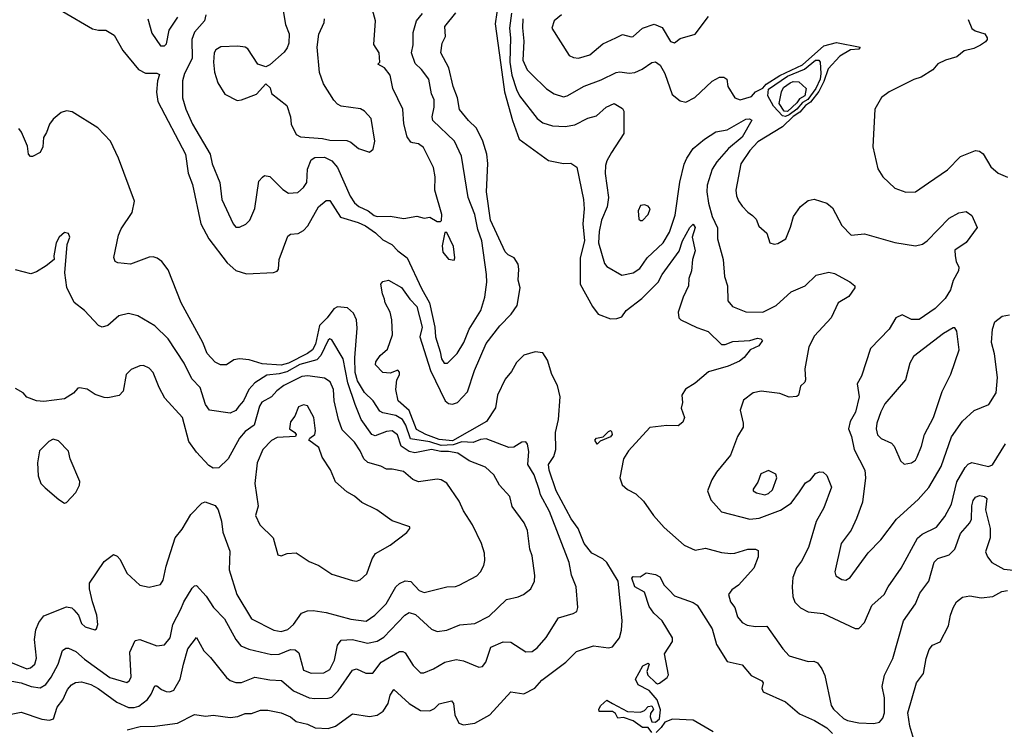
# Model space of a CAD drawing. Extents: x 2143765 to 2212931, y 878955 to 1017455.
# Tile 128 of 256: x 2190527 to 2195757, y 926918 to 930691. Entities that reach past the tile are written whole.
import ezdxf

# ---------------------------------------------------------------- set-up
doc = ezdxf.new("R2010")
doc.units = 0

msp = doc.modelspace()

# ---------------------------------------------------------------- linework, layer by layer
at = {"layer": '0CON20XD'}
for points in [[(2191908.8, 930845), (2191938.8, 930665), (2191958.8, 930615), (2191956, 930565), (2191948.3, 930541.7), (2191932, 930518), (2191855, 930450), (2191835, 930440), (2191792, 930455), (2191738.8, 930535), (2191725, 930543.8), (2191685, 930549.4), (2191595, 930546.9), (2191569.1, 930530.9), (2191559.1, 930515), (2191555.4, 930465), (2191560.9, 930410.9), (2191580, 930355), (2191616.2, 930295), (2191681.7, 930261.7), (2191705, 930264.2), (2191785, 930294), (2191835, 930350), (2191857.7, 930327.7), (2191865, 930297.5), (2191946, 930235), (2191964.4, 930175), (2191968.9, 930135), (2191995, 930079.4), (2192017.7, 930067.7), (2192135, 930058.8), (2192175, 930050.3), (2192265, 930047.5), (2192285, 930039.2), (2192326.6, 930006.6), (2192385, 929986.2), (2192405, 930002.5), (2192414, 930045), (2192394.3, 930165), (2192357.5, 930205), (2192337, 930217), (2192235, 930231.4), (2192215, 930240.8), (2192195, 930262.5), (2192140.1, 930350.1), (2192119.7, 930409.7), (2192106.9, 930545), (2192115.9, 930614.1), (2192144, 930675), (2192146, 930695)], [(2193079.2, 930850.8), (2193052, 930668), (2193088.6, 930411.4), (2193102.6, 930307.4), (2193144.2, 930155), (2193180.6, 930055), (2193335, 929942.5), (2193415, 929926.7), (2193455, 929928.1), (2193486.5, 929906.5), (2193521.1, 929735), (2193525.3, 929685), (2193518.4, 929605), (2193526.4, 929515), (2193504.1, 929425), (2193503.8, 929285), (2193568.8, 929165), (2193599.6, 929125), (2193665, 929099.8), (2193698.4, 929101.6), (2193725, 929111.1), (2193749.1, 929145), (2193831.9, 929208.1), (2193918.7, 929295), (2193940.4, 929335), (2194030.5, 929459.5), (2194048.5, 929515), (2194087.1, 929585), (2194105, 929604), (2194114.4, 929585), (2194099.6, 929535), (2194115, 929462.5), (2194100, 929415), (2194095.3, 929355), (2194080.9, 929315), (2194078.9, 929275), (2194050.8, 929215), (2194025.5, 929135), (2194028.6, 929105), (2194038.8, 929095), (2194124.2, 929054.2), (2194183.7, 929033.7), (2194255, 928964.4), (2194275, 928964.5), (2194315, 928979.1), (2194405, 928985.4), (2194447, 928997), (2194463.8, 928993.8), (2194471.9, 928985), (2194454, 928956), (2194408, 928935), (2194376.2, 928895), (2194350, 928875), (2194291.1, 928848.9), (2194185, 928817.5), (2194115, 928758.8), (2194064.5, 928725.5), (2194044, 928695), (2194047.5, 928655), (2194040.8, 928625), (2194057.5, 928575), (2194049.3, 928550.7), (2194025, 928530.8), (2193965, 928532.9), (2193875, 928522), (2193761.4, 928398.6), (2193734.5, 928355), (2193714.3, 928255), (2193727.9, 928217.9), (2193755, 928193.3), (2193799.4, 928169.4), (2193841.1, 928131.1), (2193893.1, 928055), (2193950.2, 927990.2), (2194057, 927897), (2194115, 927870.6), (2194170.6, 927880.6), (2194255, 927857.9), (2194305, 927852.7), (2194326.1, 927853.9), (2194395, 927875.7), (2194435, 927876.2), (2194449.2, 927869.2), (2194449.4, 927835), (2194427.1, 927775), (2194345.7, 927685), (2194310.1, 927659.9), (2194292, 927635), (2194302.9, 927595), (2194325.8, 927565), (2194340, 927515), (2194365, 927486.2), (2194391.2, 927471.2), (2194435, 927464), (2194495.6, 927465.6), (2194580, 927345), (2194615, 927309.2), (2194715, 927278.6), (2194745, 927279.2), (2194765, 927270.8), (2194788.6, 927238.6), (2194803.9, 927203.9), (2194838.1, 927045), (2194850.6, 927025), (2194903.5, 926975), (2194925, 926963.8), (2194985, 926952.5), (2195065, 926949.2), (2195094.2, 926955.8), (2195112.4, 926977.6), (2195120.5, 927005), (2195121.5, 927085), (2195109.1, 927145), (2195120.5, 927205), (2195165.4, 927294.6), (2195222.3, 927495), (2195286.2, 927585), (2195308.9, 927641.1), (2195356.7, 927705), (2195385, 927806.9), (2195405, 927826.4), (2195464.4, 927845), (2195494.2, 927875.8), (2195525, 927958.1), (2195574.5, 928015), (2195583.8, 928035), (2195585.3, 928105.3), (2195592, 928135), (2195605, 928151.2), (2195625, 928160), (2195652.9, 928155), (2195664.6, 928145), (2195658.3, 928085), (2195682.7, 927985), (2195682.4, 927935), (2195657.9, 927862.1), (2195668.7, 927835), (2195691.8, 927805), (2195755, 927770), (2195875, 927756.2)], [(2191516.1, 930716.1), (2191509.2, 930685), (2191455.4, 930625), (2191440.4, 930585), (2191443.6, 930485), (2191402.5, 930405), (2191390.8, 930365), (2191391.8, 930275), (2191408.5, 930215), (2191445, 930135.8), (2191538.9, 929975), (2191549.6, 929925), (2191590, 929825), (2191600, 929735), (2191660, 929605), (2191675, 929587.5), (2191695, 929587.1), (2191727.2, 929602.8), (2191750, 929625), (2191775, 929687.5), (2191797.7, 929832.3), (2191816.1, 929853.9), (2191827, 929863), (2191855, 929856.2), (2191925, 929788.6), (2191955, 929768.6), (2192005, 929771.9), (2192035, 929798.1), (2192052.7, 929825), (2192056, 929896), (2192074.7, 929945), (2192095, 929958.7), (2192145, 929960), (2192185, 929940.9), (2192215.3, 929905), (2192281.9, 929751.9), (2192305, 929716.4), (2192327.4, 929697.4), (2192377.8, 929675), (2192409.5, 929649.5), (2192425, 929644.6), (2192494.5, 929645.5), (2192566.6, 929633.4), (2192636.8, 929646.8), (2192675, 929636.2), (2192705, 929640), (2192745, 929617.5), (2192761.7, 929618.3), (2192767.5, 929622.5), (2192768.8, 929655), (2192732.2, 929785), (2192734.4, 929855), (2192724.4, 929904.4), (2192671.1, 930011.1), (2192645, 930030.8), (2192615, 930036.2), (2192605, 930040), (2192585, 930067.5), (2192567.6, 930137.6), (2192562.7, 930215), (2192508.9, 930325), (2192495.5, 930395), (2192465, 930434), (2192430, 930455), (2192440, 930465), (2192436.7, 930515), (2192408.3, 930558.3), (2192416.7, 930685), (2192391.4, 930775)], [(2190755, 930733.8), (2190912.7, 930642.7), (2190945, 930635.5), (2190985, 930635.6), (2191027.6, 930607.6), (2191075, 930526), (2191157.5, 930425), (2191195, 930406.4), (2191255, 930406.4), (2191268.5, 930398.5), (2191258.2, 930365), (2191254.1, 930305), (2191261.3, 930255), (2191407.7, 929975), (2191422.3, 929875), (2191444.2, 929815), (2191488.8, 929605), (2191530.6, 929525), (2191628.6, 929398.6), (2191675, 929357.9), (2191730.9, 929339.1), (2191874.2, 929345.8), (2191895, 929354), (2191902, 929365), (2191905.6, 929415), (2191950.3, 929539.7), (2191965, 929549.7), (2192006.4, 929553.6), (2192035, 929570), (2192057.5, 929595), (2192113.6, 929696.4), (2192155, 929728.5), (2192175, 929728.5), (2192230.3, 929640.3), (2192325, 929613.1), (2192363.3, 929595), (2192417.4, 929557.5), (2192455, 929519.6), (2192502.9, 929495), (2192535, 929461.2), (2192584.7, 929424.7), (2192661.1, 929261.1), (2192703.3, 929185), (2192732, 929055), (2192734.7, 929005), (2192761.1, 928925), (2192767.1, 928887.1), (2192781.2, 928865), (2192800, 928865), (2192851.5, 928915), (2192885.5, 928975), (2192914.3, 929045.7), (2192976.2, 929145), (2192998.5, 929215), (2193008.2, 929295), (2193006.8, 929335), (2192981.4, 929515), (2192961.2, 929575), (2192944.7, 929655), (2192908.6, 929745), (2192873.5, 929965), (2192836.9, 930045), (2192721.8, 930155), (2192718.2, 930175), (2192729.1, 930225), (2192727.8, 930265), (2192715, 930296.2), (2192700, 930375), (2192660.9, 930425), (2192628, 930458), (2192608.3, 930515), (2192616.6, 930556.6), (2192617, 930623), (2192635.5, 930684.5), (2192666.1, 930723.9)], [(2191097.5, 926915), (2191167, 926933), (2191245, 926935.3), (2191365, 926951.3), (2191455, 926995.8), (2191515, 926988), (2191555, 926992.9), (2191645, 926980.4), (2191685, 926985.4), (2191725, 927001.8), (2191757.4, 927002.6), (2191805, 927019.1), (2191845, 927019.1), (2191915, 927005.4), (2191965, 926983.8), (2191995, 926960), (2192056.2, 926945), (2192096.2, 926926.2), (2192165, 926922.1), (2192205, 926933.8), (2192295, 927000), (2192385, 926985.3), (2192425, 926992.9), (2192458, 927015), (2192484.3, 927055.7), (2192495, 927098.8), (2192515, 927130), (2192595.5, 927055), (2192655, 927017.4), (2192705, 927016.9), (2192730.8, 927029.2), (2192755, 927053.6), (2192819.7, 927069.7), (2192831.9, 927055), (2192838.8, 926995), (2192859.9, 926949.9), (2192885, 926941.6), (2192945, 926950), (2193023.6, 926995), (2193135, 927116.7), (2193205, 927105.7), (2193263.2, 927136.8), (2193301, 927179), (2193427.5, 927275), (2193485, 927331.9), (2193575, 927360.8), (2193655, 927351.5), (2193675, 927355.7), (2193712.9, 927405), (2193723.1, 927445), (2193726.8, 927496.8), (2193706.2, 927705), (2193645, 927804.5), (2193625, 927823.6), (2193566.7, 927855), (2193526, 927906), (2193493.6, 927985), (2193457, 928037), (2193376.2, 928185), (2193339.4, 928295), (2193335.3, 928325), (2193365, 928368.9), (2193374.4, 928405), (2193372.9, 928495), (2193388.9, 928565), (2193397.7, 928685), (2193383.3, 928745), (2193354, 928804), (2193330.9, 928880.9), (2193305, 928919.2), (2193265, 928924.4), (2193205, 928906.8), (2193165, 928868.2), (2193139.3, 928820.7), (2193105, 928778.9), (2193064.8, 928695), (2193053.5, 928626.5), (2193005.8, 928554.2), (2192825, 928452), (2192755, 928458.8), (2192684.7, 928484.7), (2192635, 928512.2), (2192595, 928613.2), (2192537.5, 928665), (2192525.6, 928725), (2192530.8, 928775), (2192545, 928802.5), (2192545, 928816.2), (2192535, 928826.9), (2192495, 928812), (2192455, 928814), (2192416.7, 928855), (2192419.3, 928870.7), (2192441.2, 928905), (2192481.2, 928938.8), (2192507.1, 929015), (2192503.8, 929095), (2192494.7, 929135), (2192468.8, 929185), (2192464.6, 929205.4), (2192453.7, 929233.7), (2192445.8, 929285), (2192455, 929298.8), (2192485, 929306.2), (2192555, 929266), (2192598.4, 929205), (2192635.8, 929165.8), (2192664.1, 929055), (2192652.4, 929005), (2192708.3, 928825), (2192787.1, 928665), (2192805, 928650), (2192825, 928645.6), (2192852.5, 928655), (2192905, 928712.9), (2192943.6, 928825), (2193005, 928968.5), (2193077.7, 929062.3), (2193137.7, 929125), (2193169.1, 929170.9), (2193185.3, 929265.3), (2193174.6, 929305), (2193178.9, 929365), (2193175, 929391.2), (2193153.6, 929423.6), (2193121.2, 929441.2), (2193106.5, 929456.5), (2193028.5, 929625), (2193006.8, 929775), (2193013.9, 929926.1), (2193008.1, 929975), (2192986.8, 930045), (2192953.5, 930113.5), (2192910, 930155), (2192862.8, 930212.8), (2192852.2, 930275), (2192830, 930335), (2192806.1, 930435), (2192763.3, 930515), (2192771.1, 930565), (2192788.6, 930601.4), (2192785.9, 930655), (2192843.2, 930726.8)], [(2193139.8, 930725), (2193128.3, 930645), (2193133.9, 930595), (2193130.6, 930465), (2193141.1, 930395), (2193165, 930319.5), (2193182.4, 930285), (2193276.5, 930165), (2193305, 930142.5), (2193356.4, 930126.4), (2193425, 930123.1), (2193475, 930131.2), (2193545, 930166.9), (2193590.3, 930179.7), (2193642, 930225), (2193685, 930245.7), (2193728.3, 930218.3), (2193736, 930205), (2193735.5, 930085), (2193670, 929985), (2193645, 929940.8), (2193638, 929915), (2193637.1, 929872.9), (2193655.3, 929745.3), (2193647.1, 929695), (2193617.7, 929625), (2193604.8, 929565), (2193601.4, 929505), (2193632.5, 929395), (2193645, 929377.8), (2193725, 929333.1), (2193785.8, 929345), (2193821.5, 929368.5), (2193859.6, 929425), (2193945, 929504.7), (2193978.2, 929561.8), (2194008.6, 929651.4), (2194032.9, 929827.1), (2194057, 929923), (2194070.3, 929955), (2194103.7, 930006.3), (2194165, 930056.2), (2194225.4, 930094.6), (2194285, 930104.8), (2194385, 930161.7), (2194403.3, 930163.3), (2194415.6, 930155.6), (2194365, 930066.9), (2194292.8, 930005), (2194229.8, 929935), (2194204.6, 929895.4), (2194179, 929811), (2194176.5, 929775), (2194185, 929716), (2194205.3, 929645), (2194234, 929584), (2194233.2, 929525), (2194263.3, 929415), (2194270, 929325), (2194286.9, 929275), (2194288.6, 929195), (2194313.8, 929165), (2194385, 929137.5), (2194475, 929136.4), (2194545, 929171.5), (2194625, 929244.4), (2194700, 929275), (2194757.9, 929332.1), (2194825, 929348), (2194855, 929342), (2194937.3, 929297.3), (2194963.8, 929275), (2194964, 929265), (2194931.4, 929218.6), (2194874.3, 929185), (2194837.8, 929105), (2194749.5, 929010.5), (2194718.6, 928951.4), (2194697.8, 928835), (2194700.8, 928775), (2194696.8, 928763.2), (2194675, 928742.5), (2194663.3, 928695), (2194655, 928686.7), (2194615, 928683.3), (2194565, 928702.5), (2194465, 928715.5), (2194423.8, 928706.2), (2194372.1, 928667.9), (2194354.4, 928615), (2194370.6, 928545), (2194370, 928525), (2194340, 928475), (2194303.5, 928375), (2194228.1, 928285), (2194204.2, 928245), (2194180.8, 928185), (2194197.7, 928137.7), (2194254.7, 928074.7), (2194405.9, 928035.9), (2194455, 928041.2), (2194567.6, 928082.4), (2194625, 928120.8), (2194669.7, 928180.3), (2194701.9, 928228.1), (2194726.9, 928245), (2194755, 928278.6), (2194775, 928287.5), (2194795, 928285.8), (2194815, 928268), (2194840, 928205), (2194799.1, 928095), (2194758, 928022), (2194716.9, 927885), (2194679.1, 927810.9), (2194653.9, 927776.1), (2194634.6, 927725), (2194630, 927675), (2194634.6, 927624.6), (2194645, 927594.2), (2194675, 927564.3), (2194715, 927541.9), (2194795, 927532.9), (2194965, 927453.8), (2194985, 927454), (2195014.2, 927485), (2195053.1, 927576.9), (2195119.4, 927635), (2195140.5, 927675), (2195210, 927775), (2195296.7, 927933.3), (2195321.4, 927955), (2195396.6, 927993.4), (2195441.1, 928048.9), (2195477.3, 928115), (2195505, 928234.3), (2195549.6, 928310.4), (2195565, 928326.9), (2195585, 928336.5), (2195674.2, 928315.8), (2195695, 928324.3), (2195764, 928436)], [(2191207.1, 930695), (2191228.5, 930618.5), (2191275, 930551.9), (2191295, 930552.5), (2191307.1, 930562.9), (2191320, 930635), (2191366.5, 930703.5)], [(2193199.7, 930695), (2193197, 930647), (2193204.2, 930575.8), (2193199.7, 930475), (2193223.3, 930423.3), (2193245, 930401.1), (2193325, 930322.5), (2193366.5, 930296.5), (2193415, 930280), (2193435, 930285.7), (2193525, 930336.6), (2193615, 930370.4), (2193695, 930409.7), (2193715, 930414), (2193765, 930407.1), (2193795, 930410.3), (2193832.8, 930427.2), (2193885, 930462.9), (2193905, 930466.5), (2193928.8, 930448.8), (2193954.3, 930405), (2193992.7, 930292.7), (2194035, 930260), (2194065, 930252), (2194112.6, 930277.4), (2194205, 930364.4), (2194245, 930384.4), (2194267.5, 930385), (2194284, 930375), (2194288.6, 930335), (2194325.5, 930275.5), (2194354.5, 930264.5), (2194415, 930282.9), (2194435, 930307.8), (2194475, 930326.4), (2194492.7, 930347.3), (2194564.8, 930394.7), (2194685, 930450), (2194797.8, 930552.2), (2194865, 930570), (2194992.5, 930545), (2194985, 930534.4), (2194940.4, 930529.6), (2194883.6, 930496.4), (2194821.3, 930428.7), (2194798.6, 930361.4), (2194771.3, 930308.7), (2194728.6, 930251.4), (2194700.9, 930235), (2194671.5, 930198.4), (2194635, 930175.6), (2194579.4, 930120.6), (2194448.3, 930041.7), (2194405.6, 929995), (2194357.1, 929925), (2194331.1, 929785), (2194334.5, 929754.5), (2194345, 929727.5), (2194365, 929700), (2194395, 929666.7), (2194420.3, 929650.3)], [(2193405, 930716.7), (2193365.7, 930684.3), (2193354.2, 930645), (2193445, 930500), (2193468.8, 930488.8), (2193495, 930485.7), (2193555, 930504.4), (2193625, 930563.1), (2193693.3, 930595), (2193728.8, 930611.2), (2193775, 930599.2), (2193785, 930602), (2193835.8, 930645), (2193897.4, 930667.4), (2193939.7, 930649.7), (2193984.5, 930575), (2194005, 930568.1), (2194035, 930590), (2194115, 930613.1), (2194185, 930708)], [(2195565, 930691.2), (2195584.1, 930644.1), (2195602.1, 930632.1), (2195653.3, 930615), (2195666.7, 930595), (2195666.7, 930585), (2195657, 930573), (2195631.2, 930555), (2195595, 930537.5), (2195544.4, 930525.6), (2195505, 930492.9), (2195445, 930475.8), (2195404.4, 930455.6), (2195376.8, 930423.2), (2195315.7, 930384.3), (2195277.3, 930372.7), (2195145, 930306.7), (2195105, 930276.7), (2195069.2, 930215), (2195058.8, 930015), (2195085, 929897.5), (2195111.2, 929855), (2195175, 929795.7), (2195235, 929772.9), (2195285, 929775.8), (2195355, 929824), (2195455, 929893.1), (2195525, 929963.3), (2195605, 929995.5), (2195625, 929992.2), (2195645, 929976.9), (2195685, 929907.5), (2195724.8, 929874.8), (2195775, 929853.8)], [(2194595, 930175.8), (2194579.7, 930179.7), (2194530.9, 930230.9), (2194501.1, 930285), (2194505, 930321.4), (2194605, 930391.1), (2194695, 930428.1), (2194754.4, 930475.6), (2194771.7, 930475), (2194779.2, 930465), (2194782.8, 930405), (2194778.6, 930375), (2194755.4, 930324.6), (2194713.2, 930266.8), (2194685, 930251.2), (2194655, 930215.4), (2194615, 930184.8), (2194595, 930175.8)], [(2194605, 930203), (2194588.1, 930205), (2194561.9, 930245), (2194573, 930307), (2194585, 930330), (2194620, 930355), (2194635, 930362.5), (2194665, 930360), (2194704, 930324), (2194697.5, 930285), (2194669.7, 930270.3), (2194655, 930249.2), (2194605, 930203)], [(2190415, 926985.8), (2190535, 927008.1), (2190645, 926971.1), (2190685, 926965.7), (2190706.7, 926973.3), (2190726.2, 927035), (2190755, 927074.4), (2190780.5, 927129.5), (2190801.9, 927155), (2190822.9, 927167.1), (2190855, 927169.6), (2190905, 927155.3), (2190942.7, 927135), (2191042.4, 927062.4), (2191105, 927034.5), (2191135, 927033.5), (2191158.7, 927041.3), (2191205, 927075.9), (2191225.9, 927104.1), (2191245, 927149.5), (2191255, 927149.5), (2191279.2, 927129.2), (2191305, 927119.2), (2191325, 927116.2), (2191345, 927125.5), (2191379.5, 927185), (2191396.9, 927265), (2191420, 927345), (2191465, 927405.7), (2191504.7, 927334.7), (2191539.9, 927299.9), (2191625, 927193.1), (2191645, 927177.5), (2191675, 927167.5), (2191705, 927166.2), (2191775, 927195.8), (2191855, 927180.9), (2191917.1, 927177.1), (2191981.6, 927121.6), (2192065, 927085.4), (2192095, 927081.1), (2192165, 927083.3), (2192185, 927089.4), (2192218.3, 927121.7), (2192295, 927231.9), (2192315, 927238.5), (2192365.4, 927215.4), (2192403.5, 927216.5), (2192446.2, 927275), (2192545, 927331.4), (2192562.1, 927332.1), (2192574.3, 927324.3), (2192616.5, 927256.5), (2192655, 927218.1), (2192672.8, 927217.2), (2192725, 927238.9), (2192785, 927275.4), (2192845, 927288.2), (2192885, 927282.3), (2192965, 927248.9), (2192985, 927251.9), (2193003.8, 927275), (2193029.4, 927355), (2193095, 927382.7), (2193135, 927381.9), (2193215, 927330), (2193248.7, 927331.3), (2193275, 927350.8), (2193323.3, 927406.7), (2193389.8, 927510.2), (2193466.6, 927533.4), (2193486.2, 927545), (2193491.4, 927565), (2193482.2, 927675), (2193457.9, 927737.9), (2193446.1, 927805), (2193341.3, 928075), (2193293.7, 928163.7), (2193288.2, 928188.2), (2193259.9, 928269.9), (2193226.1, 928325), (2193230.6, 928395), (2193223.9, 928433.9), (2193215, 928446.7), (2193195, 928443.8), (2193151.8, 928418.2), (2193125, 928415.5), (2193005, 928461.4), (2192975, 928457.8), (2192935, 928441.9), (2192875.8, 928445.8), (2192830, 928430), (2192765, 928427.2), (2192705, 928445.9), (2192602.9, 928462.9), (2192577.9, 928535), (2192559.8, 928565), (2192525.6, 928585.6), (2192455, 928600.4), (2192439.8, 928609.8), (2192404.1, 928665), (2192359.1, 928709.1), (2192321.4, 928771.4), (2192308.6, 928815), (2192306.5, 928893.5), (2192319.8, 929049.8), (2192315.3, 929095.3), (2192300.2, 929130.2), (2192268.2, 929158.2), (2192215, 929164.5), (2192195, 929153.3), (2192159.7, 929105), (2192119.2, 929065), (2192098.2, 928965), (2192082, 928935), (2192054.8, 928915), (2191955, 928863.9), (2191915, 928854), (2191815, 928860.5), (2191745, 928881.9), (2191695, 928888.2), (2191665, 928881.8), (2191625, 928856.4), (2191593.8, 928855), (2191565, 928868.9), (2191522.7, 928915), (2191499.6, 928975), (2191384.6, 929185), (2191315, 929360.8), (2191282.2, 929405), (2191257.5, 929422.5), (2191235, 929430), (2191215, 929428.1), (2191115, 929391.4), (2191048, 929398), (2191034, 929405), (2191026.1, 929426.1), (2191051.8, 929545), (2191065, 929579.2), (2191123.9, 929666.1), (2191137.3, 929725), (2191051.5, 929955), (2191009.5, 930045), (2190941.5, 930115), (2190805, 930200), (2190775, 930205.9), (2190746.7, 930196.7), (2190705, 930161.8), (2190685.3, 930135), (2190669.6, 930090.4), (2190653.5, 930065), (2190649.6, 930015), (2190635.6, 929985), (2190595, 929963.3), (2190583.9, 929963.9), (2190573.3, 929975), (2190567.5, 930017.5), (2190537, 930093), (2190522.5, 930112.5)], [(2194420.3, 929650.3), (2194439.5, 929629.5), (2194453.6, 929593.6), (2194495.8, 929555), (2194511.2, 929505), (2194535, 929497.5), (2194555, 929500), (2194596.2, 929525), (2194622.1, 929587.9), (2194637.1, 929645), (2194675, 929697.5), (2194715, 929730), (2194746.6, 929736.6), (2194815, 929714.3), (2194845, 929690.8), (2194895, 929596), (2194944.4, 929544.4), (2195015, 929551.9), (2195175, 929505.6), (2195285, 929487.5), (2195322, 929498), (2195348, 929515), (2195465, 929636), (2195515, 929664), (2195555, 929670), (2195585, 929650), (2195613.3, 929585), (2195555, 929506.7), (2195494.2, 929465.8), (2195495.7, 929435.7), (2195500.8, 929405), (2195515.7, 929375), (2195514.2, 929355.8), (2195485.7, 929304.3), (2195470.8, 929255), (2195442.4, 929207.6), (2195390, 929155), (2195305, 929095.8), (2195265, 929097.1), (2195215, 929120.8), (2195181.2, 929105), (2195145.5, 929044.5), (2195047.3, 928942.7), (2194999.2, 928795), (2194975.8, 928755), (2194985.5, 928685), (2194966, 928604), (2194938.1, 928555), (2194930, 928515), (2194945.6, 928475), (2194960.4, 928405), (2195016, 928295), (2195020.4, 928255), (2195003.2, 928125), (2194971.3, 928038.7), (2194943.1, 927976.9), (2194890.5, 927905), (2194857.5, 927755), (2194863.2, 927733.2), (2194893.6, 927713.6), (2194915, 927711.4), (2194938, 927725), (2195033.9, 927856.1), (2195101.4, 927925), (2195184.7, 928035.3), (2195299.9, 928140.1), (2195357.1, 928202.9), (2195422.1, 928315), (2195477.6, 928472.4), (2195535, 928556.2), (2195596.8, 928613.2), (2195675.3, 928644.7), (2195713.8, 928706.2), (2195721.2, 928788.8), (2195704.4, 928914.4), (2195689.2, 928975), (2195694.2, 929045), (2195706.4, 929083.6), (2195746.4, 929113.6), (2195785, 929121.2)], [(2193825, 929622.5), (2193835, 929623.8), (2193865.8, 929655), (2193875.7, 929685), (2193865, 929700), (2193845.8, 929705.8), (2193825, 929702), (2193812.5, 929675), (2193815, 929630), (2193825, 929622.5)], [(2190365, 927195.5), (2190535, 927164.7), (2190588, 927145), (2190635, 927137.9), (2190665, 927155.3), (2190693.5, 927195), (2190730.9, 927265), (2190753.1, 927336.9), (2190771.5, 927348.5), (2190785, 927348.5), (2190825, 927331.1), (2190870.6, 927290.6), (2191005, 927192.8), (2191095, 927166.7), (2191108.1, 927175), (2191118.2, 927195), (2191112.4, 927327.6), (2191140.3, 927389.7), (2191165, 927395.8), (2191255, 927361.1), (2191295, 927367.1), (2191325.3, 927404.7), (2191340.9, 927475), (2191382.9, 927557.1), (2191397.9, 927595), (2191442.6, 927667.4), (2191455, 927680.8), (2191465, 927682.5), (2191517.5, 927625), (2191555.3, 927565.3), (2191613.8, 927505), (2191675.6, 927395), (2191702, 927362), (2191743.7, 927343.7), (2191865, 927315.8), (2191905, 927317.1), (2191965, 927341.6), (2191990, 927340), (2192008.7, 927325), (2192035, 927231.4), (2192075, 927215.4), (2192142.4, 927217.6), (2192175, 927235.6), (2192198.7, 927285), (2192214.1, 927365), (2192235, 927391.8), (2192295, 927394.7), (2192375, 927375.9), (2192425, 927386.2), (2192461.8, 927408.2), (2192572.1, 927525), (2192595, 927539.2), (2192628.8, 927528.8), (2192715, 927450), (2192745, 927438.1), (2192795, 927444.5), (2192865, 927472.5), (2192945, 927480.5), (2193019.8, 927520.2), (2193112.1, 927607.9), (2193175, 927621.4), (2193203.8, 927635), (2193242, 927665), (2193261.4, 927705), (2193263.1, 927735), (2193249.4, 927839.4), (2193236.2, 927876.2), (2193223.5, 927975), (2193206.2, 928016.2), (2193142.3, 928102.3), (2193130, 928155), (2193075.8, 928215.8), (2193045, 928270), (2193000.9, 928310.9), (2192915, 928345.3), (2192855, 928385.7), (2192805.1, 928395.1), (2192764.7, 928394.7), (2192715, 928404.8), (2192625, 928388.1), (2192594.8, 928394.8), (2192553.5, 928423.5), (2192532.8, 928482.8), (2192505, 928505.3), (2192475, 928501.3), (2192415, 928478.1), (2192398.2, 928485), (2192340.7, 928565), (2192309, 928645), (2192269.2, 928759.2), (2192245, 928887.3), (2192185, 928989.2), (2192175, 928994.2), (2192165, 928987.1), (2192125.7, 928905), (2192105, 928882.6), (2192015, 928856.9), (2191945, 928817.9), (2191905, 928806.9), (2191839.7, 928800.3), (2191775, 928759.2), (2191744, 928725), (2191715.8, 928664.2), (2191690.4, 928635), (2191675, 928612.3), (2191645, 928599.5), (2191534.5, 928615), (2191514.2, 928644.2), (2191486.2, 928735), (2191441.2, 928781.2), (2191400, 928865), (2191315, 928994.4), (2191245, 929062.9), (2191155, 929115.6), (2191105, 929128.9), (2191053.6, 929116.4), (2190995.5, 929064.5), (2190965, 929056), (2190945, 929064.2), (2190870.8, 929145), (2190816.4, 929186.4), (2190776.9, 929266.9), (2190766, 929345), (2190778.8, 929495), (2190793.8, 929535), (2190785, 929553.3), (2190765, 929560), (2190736.2, 929535), (2190720, 929505), (2190707.5, 929435), (2190710, 929415), (2190668, 929382), (2190615, 929350), (2190585, 929340), (2190505, 929361.2)], [(2192835, 929412.5), (2192838.8, 929425), (2192832, 929485), (2192795, 929560), (2192785, 929560), (2192771.7, 929488.3), (2192774.4, 929455), (2192805, 929416.7), (2192835, 929412.5)], [(2195225, 928328), (2195265, 928334.4), (2195285, 928348.8), (2195294.3, 928365.7), (2195317.4, 928422.6), (2195333.5, 928485), (2195380.8, 928575), (2195426.4, 928713.7), (2195473.3, 928806.7), (2195517.1, 928935), (2195505.6, 929035), (2195495, 929052), (2195485, 929052.9), (2195435, 929022), (2195275, 928899.1), (2195255.3, 928865), (2195232.1, 928775), (2195122.6, 928647.4), (2195101.4, 928605), (2195080, 928545), (2195077.3, 928515), (2195083.9, 928483.9), (2195103.4, 928463.4), (2195158.7, 928438.7), (2195172.7, 928422.7), (2195197, 928367), (2195206.2, 928345), (2195225, 928328)], [(2190477.1, 927275), (2190565, 927239.2), (2190583.5, 927245), (2190607.3, 927265), (2190615.3, 927295.3), (2190605.5, 927395), (2190612.5, 927447.5), (2190628.5, 927485), (2190655, 927521.1), (2190775, 927568.6), (2190803.1, 927563.1), (2190813.6, 927553.6), (2190838.1, 927525), (2190855, 927480.8), (2190875, 927462.5), (2190925, 927447.5), (2190935, 927452.5), (2190941.2, 927475), (2190936.9, 927525), (2190912.9, 927595), (2190898.1, 927665), (2190898.1, 927695), (2190975, 927810.8), (2191025, 927847.5), (2191045, 927837.5), (2191060.3, 927820.3), (2191095, 927748.8), (2191165, 927684.2), (2191215, 927674), (2191275, 927688), (2191288.9, 927711.1), (2191305.5, 927785), (2191353.1, 927935), (2191388.9, 927981.1), (2191435, 928059.2), (2191495, 928120), (2191512.5, 928127.5), (2191565, 928106.9), (2191581.1, 928085), (2191598.5, 928025), (2191606, 927966), (2191643.1, 927865), (2191638.9, 927765), (2191679.6, 927635), (2191758.6, 927505), (2191877.5, 927445), (2191915, 927437.1), (2191951.9, 927448.1), (2191981.8, 927475), (2192023.9, 927536.1), (2192055, 927548.1), (2192085, 927549.5), (2192155, 927538.5), (2192285, 927504.1), (2192367.1, 927492.9), (2192413.5, 927525), (2192473.6, 927585), (2192524, 927675), (2192545, 927692.9), (2192575, 927706.4), (2192603.7, 927703.7), (2192648, 927655), (2192675, 927645.7), (2192795, 927675.6), (2192842.4, 927677.6), (2192861.2, 927685), (2192955, 927732.9), (2192974.5, 927755.5), (2192991.7, 927788.3), (2192997.5, 927815), (2192995.7, 927855), (2192980, 927905), (2192932.5, 928005), (2192885, 928078.8), (2192861.1, 928131.1), (2192795.6, 928225.6), (2192765, 928243.8), (2192745, 928247.5), (2192645, 928233.3), (2192615, 928245.3), (2192565, 928287.8), (2192505, 928301.1), (2192475, 928300.4), (2192445, 928316.2), (2192376.9, 928336.9), (2192354.5, 928355), (2192335, 928398.6), (2192304.8, 928444.8), (2192240.6, 928510.6), (2192220.3, 928565), (2192197.8, 928665), (2192193.1, 928725), (2192175.2, 928765.2), (2192145, 928784.6), (2192057.2, 928797.2), (2192025, 928793.9), (2191929.6, 928745), (2191892.6, 928717.4), (2191865, 928684.6), (2191813.4, 928656.6), (2191801.1, 928635), (2191772.1, 928535), (2191725, 928500.7), (2191693.9, 928466.1), (2191634.5, 928355), (2191585, 928307.8), (2191555, 928305.5), (2191530.7, 928320.7), (2191465, 928391.1), (2191425, 928447.1), (2191391.5, 928575), (2191297.9, 928677.9), (2191266.7, 928735), (2191235.4, 928815.4), (2191215, 928838.6), (2191185, 928851.4), (2191165, 928850.8), (2191119.1, 928830.9), (2191092.9, 928805), (2191076.7, 928715), (2191055, 928692), (2190995, 928679.7), (2190975, 928681.3), (2190927.3, 928697.3), (2190885, 928725.8), (2190845, 928732.5), (2190835, 928730.8), (2190812, 928705), (2190765, 928674.1), (2190655, 928661.1), (2190615, 928664.6), (2190565, 928682.9), (2190545, 928706), (2190505, 928730)], [(2192315, 927706), (2192335, 927712.5), (2192370, 927745), (2192398.6, 927825), (2192416.8, 927853.2), (2192495, 927896.2), (2192582.5, 927965), (2192600, 927985), (2192600, 927995), (2192505, 928026.7), (2192423.3, 928085), (2192343.8, 928123.8), (2192305, 928158), (2192265, 928180.8), (2192205, 928234.3), (2192177.6, 928297.6), (2192133.3, 928365), (2192116.1, 928416.1), (2192063.3, 928455), (2192068, 928465), (2192095.3, 928484.7), (2192098.8, 928505), (2192088.5, 928575), (2192055, 928637.1), (2192035, 928642.9), (2192007.9, 928632.1), (2191987.4, 928582.6), (2191965, 928553.3), (2191959.4, 928515), (2191988.1, 928495), (2191995.6, 928485), (2191991.2, 928475), (2191895, 928468.6), (2191865, 928453.1), (2191818.9, 928405), (2191787.8, 928335), (2191775.6, 928225), (2191794, 928105), (2191779.2, 928055), (2191802, 928005), (2191874, 927935), (2191897.5, 927845), (2191915, 927840), (2191947.3, 927852.7), (2191995, 927855.8), (2192065, 927809.2), (2192115, 927788.6), (2192185, 927743.3), (2192295, 927709.2), (2192315, 927706)], [(2193595, 928434.3), (2193581.2, 928455), (2193590, 928465), (2193627, 928473), (2193655, 928501.1), (2193665, 928505.6), (2193670.9, 928500.9), (2193673.3, 928485), (2193665, 928473.6), (2193610.8, 928449.2), (2193595, 928434.3)], [(2190765, 928120), (2190775, 928123.3), (2190825, 928176.7), (2190844, 928215), (2190846, 928235), (2190794.4, 928355), (2190785, 928396.2), (2190732.4, 928452.4), (2190705, 928460.6), (2190681.4, 928448.6), (2190632.4, 928397.6), (2190620.8, 928335), (2190624.3, 928265), (2190638.8, 928225), (2190661.7, 928201.7), (2190735, 928140), (2190765, 928120)], [(2194485, 928164.4), (2194505, 928171.1), (2194525, 928190.8), (2194548.1, 928255), (2194543.3, 928275), (2194505, 928293.8), (2194464.5, 928275.5), (2194447.4, 928232.6), (2194422.5, 928195), (2194424, 928185), (2194440, 928175), (2194485, 928164.4)], [(2193885, 926900), (2193865, 926927.5), (2193835, 926927.5), (2193785, 926963.3), (2193735, 926981.2), (2193705, 926977.5), (2193691.9, 927001.9), (2193675, 927012.5), (2193605, 927013.3), (2193604, 927025), (2193614, 927045), (2193645, 927072), (2193675.8, 927055.8), (2193755, 927013.3), (2193825, 927009.2), (2193845, 927018), (2193865, 927038.8), (2193885, 927042.5), (2193893.3, 927025), (2193878.3, 927001.7), (2193876, 926985), (2193885, 926957.5), (2193905, 926956.2), (2193925.8, 926974.2), (2193930.7, 927020.7), (2193913.3, 927075), (2193871.2, 927125), (2193812.5, 927155), (2193797.5, 927185), (2193836.2, 927255), (2193865, 927270), (2193870, 927265), (2193858.8, 927225), (2193863.3, 927205), (2193905, 927166.7), (2193915, 927160), (2193925, 927162.5), (2193966.4, 927193.6), (2193972.5, 927207.5), (2193951.7, 927318.3), (2193994, 927385), (2193994.2, 927404.2), (2193940, 927495), (2193895.8, 927535), (2193870.2, 927570.2), (2193846.2, 927646.2), (2193795, 927674.7), (2193778.8, 927721.2), (2193785, 927730), (2193822.3, 927727.7), (2193855, 927749.2), (2193905, 927740), (2193927.7, 927727.7), (2193951.2, 927685), (2193977.1, 927657.1), (2194005, 927626.7), (2194105, 927592), (2194125, 927577.1), (2194205, 927452), (2194228, 927368), (2194285, 927278.8), (2194365, 927260), (2194413.1, 927203.1), (2194468.8, 927175), (2194476, 927165), (2194470, 927135), (2194477, 927117), (2194595, 927063.8), (2194669.5, 926999.5), (2194748.8, 926965), (2194815, 926925.4), (2194844.5, 926895)], [(2195416.7, 927383.3), (2195461.4, 927468.6), (2195470.9, 927525), (2195485, 927563.8), (2195503.1, 927595), (2195535, 927621.2), (2195575, 927628), (2195635, 927616), (2195695.9, 927624.1), (2195745, 927650), (2195775, 927656.4)], [(2195282.2, 926845), (2195255.4, 926935), (2195244.7, 927005), (2195290.9, 927165), (2195328.5, 927215), (2195341.9, 927295), (2195358.3, 927341.7), (2195375.7, 927364.3), (2195416.7, 927383.3)], [(2194210, 926905), (2194105, 926967.1), (2193995, 926971.2), (2193954.2, 926955.8), (2193935, 926926.7), (2193908.3, 926901.7)]]:
    msp.add_lwpolyline(points, dxfattribs=at)

doc.saveas('drawing.dxf')
